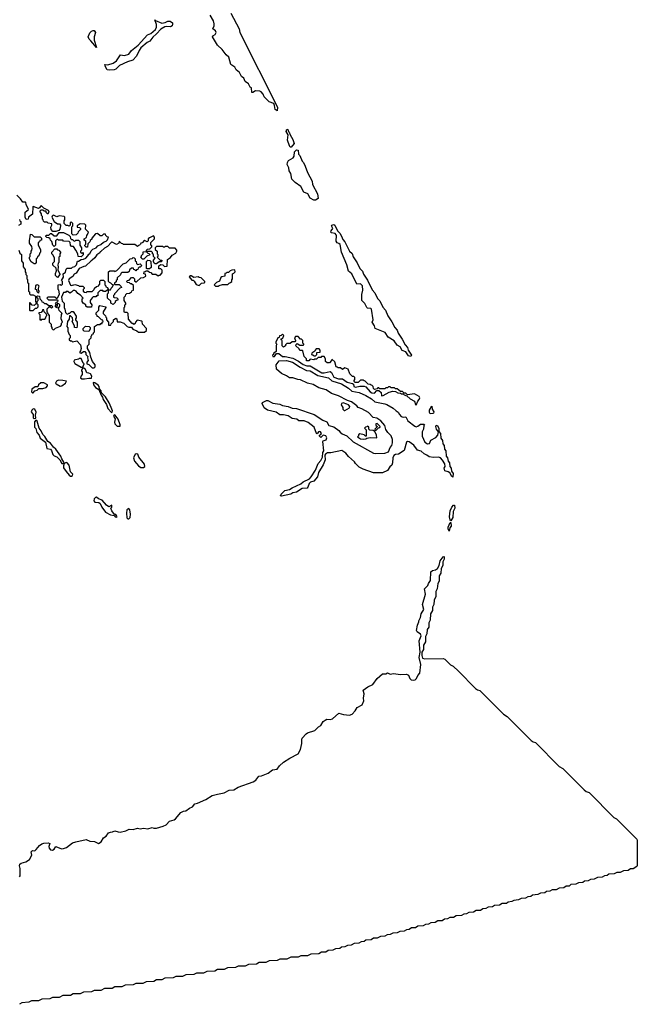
# Model space of a CAD drawing. Extents: x 2737310 to 2869991, y 870230 to 1012730.
# Tile 129 of 256: x 2862879 to 2869991, y 881009 to 892351. Entities that reach past the tile are written whole.
import ezdxf

# ---------------------------------------------------------------- set-up
doc = ezdxf.new("R2010")
doc.units = 0

msp = doc.modelspace()

# ---------------------------------------------------------------- linework, layer by layer
at = {"layer": '0CON02XD'}
for points in [[(2863915, 891768), (2863885, 891772), (2863865, 891810), (2863860, 891835), (2863895, 891832), (2863955, 891852), (2863992, 891878), (2864040, 891945), (2864085, 891940), (2864134, 891956), (2864165, 891998), (2864242, 892058), (2864352, 892175), (2864388, 892192), (2864441, 892239), (2864454, 892265), (2864454, 892294), (2864435, 892350), (2864442, 892342), (2864515, 892312), (2864555, 892318), (2864585, 892336), (2864610, 892335), (2864637, 892315), (2864640, 892295), (2864635, 892282), (2864615, 892268), (2864575, 892274), (2864550, 892270), (2864506, 892244), (2864455, 892188), (2864411, 892149), (2864376, 892104), (2864345, 892088), (2864274, 892026), (2864253, 891997), (2864225, 891930), (2864180, 891885), (2864120, 891865), (2864028, 891822), (2863985, 891780), (2863965, 891772), (2863915, 891768)], [(2865845, 891300), (2865820, 891315), (2865814, 891364), (2865804, 891384), (2865752, 891405), (2865695, 891462), (2865684, 891494), (2865661, 891521), (2865645, 891528), (2865595, 891530), (2865565, 891512), (2865552, 891512), (2865548, 891565), (2865533, 891575), (2865512, 891612), (2865475, 891640), (2865459, 891679), (2865433, 891695), (2865411, 891741), (2865373, 891775), (2865356, 891806), (2865312, 891835), (2865288, 891918), (2865258, 891945), (2865209, 892009), (2865155, 892058), (2865100, 892155), (2865102, 892165), (2865130, 892180), (2865140, 892205), (2865134, 892224), (2865104, 892245), (2865119, 892281), (2865120, 892305), (2865110, 892340), (2865072, 892405)], [(2865312, 892425), (2865406, 892245), (2865412, 892205), (2865846, 891345), (2865845, 891300)], [(2863765, 892030), (2863699, 892109), (2863678, 892125), (2863668, 892155), (2863685, 892198), (2863705, 892218), (2863725, 892228), (2863738, 892225), (2863752, 892205), (2863736, 892155), (2863736, 892116), (2863765, 892030)], [(2866005, 890883), (2865995, 890883), (2865985, 890898), (2865964, 890965), (2865970, 891025), (2865948, 891065), (2865955, 891092), (2865966, 891085), (2865973, 891063), (2865982, 891055), (2865992, 891025), (2866025, 890970), (2866040, 890925), (2866005, 890883)], [(2866285, 890273), (2866265, 890273), (2866225, 890297), (2866196, 890346), (2866150, 890365), (2866118, 890428), (2866050, 890475), (2866014, 890515), (2866000, 890580), (2865981, 890611), (2865980, 890645), (2865960, 890685), (2865961, 890705), (2865975, 890730), (2866030, 890760), (2866039, 890781), (2866045, 890830), (2866065, 890852), (2866085, 890848), (2866091, 890801), (2866106, 890785), (2866131, 890721), (2866147, 890705), (2866167, 890665), (2866192, 890592), (2866245, 890492), (2866252, 890452), (2866309, 890345), (2866317, 890293), (2866285, 890273)], [(2863805, 889860), (2863775, 889890), (2863750, 889885), (2863710, 889835), (2863708, 889822), (2863692, 889808), (2863688, 889792), (2863662, 889768), (2863658, 889732), (2863645, 889730), (2863630, 889745), (2863630, 889755), (2863640, 889765), (2863640, 889800), (2863622, 889812), (2863620, 889825), (2863648, 889842), (2863650, 889865), (2863660, 889875), (2863670, 889905), (2863638, 889938), (2863640, 889985), (2863630, 889995), (2863575, 889998), (2863542, 889978), (2863542, 889962), (2863568, 889958), (2863580, 889945), (2863580, 889935), (2863552, 889908), (2863548, 889892), (2863528, 889872), (2863495, 889870), (2863480, 889885), (2863480, 889965), (2863490, 889975), (2863490, 890005), (2863475, 890020), (2863460, 890015), (2863460, 889985), (2863447, 889973), (2863435, 889980), (2863415, 889980), (2863390, 890005), (2863390, 890035), (2863400, 890045), (2863400, 890075), (2863390, 890085), (2863335, 890092), (2863305, 890080), (2863277, 890097), (2863265, 890098), (2863252, 890088), (2863250, 890075), (2863277, 890027), (2863315, 890000), (2863338, 889998), (2863350, 889985), (2863350, 889975), (2863342, 889938), (2863328, 889922), (2863295, 889912), (2863262, 889912), (2863240, 889935), (2863238, 889962), (2863250, 889985), (2863248, 889998), (2863208, 890008), (2863197, 890017), (2863165, 890020), (2863152, 890032), (2863150, 890045), (2863140, 890055), (2863140, 890085), (2863130, 890095), (2863130, 890115), (2863112, 890145), (2863125, 890160), (2863145, 890160), (2863155, 890150), (2863178, 890148), (2863180, 890135), (2863195, 890120), (2863205, 890120), (2863220, 890135), (2863210, 890155), (2863155, 890180), (2863125, 890210), (2863108, 890182), (2863095, 890178), (2863035, 890200), (2863030, 890195), (2863028, 890112), (2862980, 890075), (2862978, 890052), (2862955, 890050), (2862940, 890075), (2862940, 890135), (2862980, 890165), (2862953, 890223), (2862950, 890245), (2862945, 890250), (2862915, 890250), (2862888, 890288), (2862845, 890330)], [(2862878, 890048), (2862880, 890035), (2862890, 890025), (2862890, 889995), (2862865, 889980)], [(2867385, 888470), (2867355, 888480), (2867324, 888524), (2867285, 888540), (2867262, 888582), (2867225, 888603), (2867192, 888652), (2867123, 888695), (2867086, 888746), (2866974, 888795), (2866966, 888826), (2866938, 888865), (2866951, 888895), (2866930, 889015), (2866924, 889024), (2866885, 889029), (2866877, 889035), (2866852, 889082), (2866819, 889115), (2866819, 889185), (2866831, 889235), (2866826, 889286), (2866805, 889307), (2866763, 889305), (2866703, 889423), (2866664, 889455), (2866646, 889526), (2866584, 889675), (2866570, 889760), (2866555, 889774), (2866535, 889780), (2866525, 889800), (2866529, 889865), (2866524, 889874), (2866510, 889890), (2866470, 889895), (2866463, 889905), (2866465, 889920), (2866483, 889945), (2866471, 889975), (2866473, 889985), (2866495, 889991), (2866509, 889985), (2866539, 889919), (2866565, 889892), (2866585, 889858), (2866599, 889819), (2866625, 889792), (2866677, 889685), (2866706, 889656), (2866719, 889619), (2866765, 889552), (2866797, 889485), (2866826, 889455), (2866839, 889419), (2866885, 889352), (2866939, 889239), (2866970, 889205), (2866999, 889139), (2867025, 889112), (2867059, 889039), (2867090, 889005), (2867119, 888939), (2867165, 888872), (2867197, 888805), (2867226, 888775), (2867239, 888739), (2867285, 888672), (2867317, 888605), (2867346, 888575), (2867354, 888544), (2867389, 888485), (2867385, 888470)], [(2862868, 889698), (2862882, 889662), (2862900, 889645), (2862900, 889575), (2862920, 889545), (2862920, 889505), (2862940, 889475), (2862940, 889445), (2862950, 889435), (2862950, 889415), (2862960, 889405), (2862960, 889365), (2862968, 889358), (2862970, 889325), (2862980, 889315), (2862980, 889225), (2862990, 889215), (2862990, 889195), (2863005, 889180), (2863035, 889180), (2863060, 889165), (2863060, 889105), (2863070, 889095), (2863068, 889082), (2863045, 889060), (2863022, 889062), (2862998, 889088), (2862992, 889088), (2862990, 889005), (2862995, 889000), (2863035, 889000), (2863062, 889028), (2863075, 889030), (2863090, 889045), (2863090, 889065), (2863080, 889075), (2863080, 889105), (2863090, 889115), (2863090, 889135), (2863070, 889155), (2863085, 889170), (2863108, 889168), (2863110, 889135), (2863128, 889118), (2863132, 889102), (2863148, 889098), (2863165, 889080), (2863185, 889080), (2863215, 889060), (2863245, 889060), (2863260, 889045), (2863245, 889030), (2863235, 889040), (2863215, 889040), (2863190, 889015), (2863190, 888985), (2863200, 888975), (2863202, 888962), (2863220, 888945), (2863220, 888865), (2863240, 888845), (2863240, 888815), (2863250, 888805), (2863250, 888795), (2863265, 888780), (2863277, 888783), (2863292, 888798), (2863348, 888822), (2863360, 888835), (2863360, 888855), (2863370, 888865), (2863358, 888905), (2863360, 888955), (2863367, 888967), (2863332, 889002), (2863330, 889015), (2863320, 889025), (2863337, 889043), (2863340, 889055), (2863340, 889065), (2863328, 889078), (2863315, 889080), (2863310, 889075), (2863308, 889032), (2863290, 889045), (2863290, 889055), (2863300, 889065), (2863300, 889075), (2863290, 889085), (2863302, 889098), (2863318, 889102), (2863320, 889115), (2863315, 889120), (2863215, 889120), (2863190, 889145), (2863205, 889160), (2863285, 889160), (2863305, 889140), (2863318, 889152), (2863338, 889195), (2863330, 889235), (2863320, 889245), (2863320, 889295), (2863345, 889300), (2863355, 889290), (2863370, 889305), (2863370, 889335), (2863362, 889345), (2863382, 889385), (2863380, 889425), (2863408, 889442), (2863412, 889478), (2863425, 889490), (2863475, 889490), (2863485, 889500), (2863515, 889510), (2863532, 889528), (2863545, 889570), (2863555, 889570), (2863585, 889590), (2863615, 889592), (2863640, 889605), (2863665, 889630), (2863675, 889650), (2863688, 889655), (2863702, 889688), (2863722, 889708), (2863760, 889725), (2863780, 889745), (2863815, 889762), (2863845, 889788), (2863875, 889800), (2863890, 889815), (2863900, 889845), (2863885, 889850), (2863870, 889865), (2863865, 889880), (2863845, 889880), (2863825, 889860), (2863805, 889860)], [(2863055, 889540), (2863045, 889540), (2863011, 889561), (2862990, 889595), (2862990, 889615), (2863000, 889625), (2863000, 889655), (2863010, 889665), (2863010, 889685), (2863020, 889695), (2863022, 889715), (2863017, 889737), (2862990, 889775), (2862990, 889805), (2863005, 889880), (2863018, 889878), (2863045, 889850), (2863115, 889850), (2863130, 889835), (2863128, 889812), (2863112, 889808), (2863108, 889792), (2863090, 889785), (2863090, 889755), (2863120, 889705), (2863120, 889675), (2863110, 889665), (2863098, 889632), (2863082, 889618), (2863080, 889605), (2863070, 889595), (2863070, 889555), (2863055, 889540)], [(2863585, 889620), (2863552, 889622), (2863550, 889655), (2863527, 889697), (2863498, 889738), (2863475, 889740), (2863462, 889752), (2863460, 889785), (2863448, 889798), (2863385, 889800), (2863375, 889810), (2863325, 889810), (2863315, 889820), (2863305, 889820), (2863290, 889805), (2863290, 889755), (2863275, 889740), (2863260, 889755), (2863250, 889795), (2863232, 889812), (2863230, 889825), (2863215, 889840), (2863192, 889842), (2863180, 889855), (2863182, 889868), (2863215, 889870), (2863235, 889890), (2863245, 889890), (2863275, 889860), (2863305, 889860), (2863335, 889900), (2863385, 889900), (2863445, 889870), (2863460, 889855), (2863462, 889832), (2863475, 889820), (2863488, 889818), (2863502, 889802), (2863515, 889800), (2863525, 889810), (2863555, 889810), (2863570, 889795), (2863570, 889755), (2863590, 889725), (2863590, 889695), (2863580, 889685), (2863580, 889675), (2863595, 889660), (2863605, 889670), (2863610, 889665), (2863608, 889642), (2863585, 889620)], [(2863735, 888340), (2863747, 888353), (2863746, 888376), (2863718, 888415), (2863698, 888465), (2863687, 888517), (2863658, 888565), (2863658, 888585), (2863660, 888595), (2863680, 888615), (2863680, 888665), (2863700, 888685), (2863700, 888705), (2863710, 888715), (2863712, 888728), (2863728, 888732), (2863730, 888745), (2863740, 888755), (2863740, 888815), (2863775, 888840), (2863805, 888840), (2863815, 888850), (2863828, 888852), (2863830, 888865), (2863840, 888875), (2863838, 888888), (2863822, 888892), (2863785, 888930), (2863772, 888932), (2863770, 888945), (2863760, 888955), (2863760, 888975), (2863790, 889005), (2863791, 889039), (2863801, 889059), (2863870, 889045), (2863870, 889035), (2863840, 888985), (2863840, 888965), (2863868, 888938), (2863870, 888925), (2863880, 888915), (2863880, 888895), (2863900, 888865), (2863902, 888832), (2863928, 888832), (2863932, 888848), (2863960, 888875), (2863960, 888895), (2863985, 888912), (2863996, 888906), (2864002, 888872), (2864035, 888872), (2864077, 888857), (2864115, 888818), (2864135, 888810), (2864165, 888810), (2864180, 888785), (2864228, 888768), (2864245, 888750), (2864315, 888750), (2864338, 888772), (2864340, 888795), (2864292, 888842), (2864290, 888875), (2864285, 888880), (2864232, 888888), (2864212, 888868), (2864208, 888852), (2864195, 888840), (2864185, 888850), (2864175, 888850), (2864132, 888902), (2864128, 888968), (2864115, 888980), (2864085, 888980), (2864080, 888985), (2864080, 889035), (2864090, 889045), (2864090, 889065), (2864100, 889075), (2864100, 889085), (2864080, 889115), (2864080, 889155), (2864098, 889172), (2864100, 889185), (2864112, 889198), (2864145, 889200), (2864155, 889210), (2864168, 889212), (2864172, 889228), (2864190, 889235), (2864188, 889288), (2864165, 889310), (2864155, 889310), (2864145, 889320), (2864122, 889322), (2864110, 889335), (2864122, 889348), (2864138, 889352), (2864165, 889380), (2864185, 889380), (2864200, 889365), (2864202, 889342), (2864215, 889330), (2864225, 889330), (2864272, 889378), (2864305, 889380), (2864330, 889395), (2864328, 889418), (2864310, 889425), (2864312, 889448), (2864325, 889450), (2864335, 889460), (2864355, 889460), (2864372, 889442), (2864388, 889438), (2864405, 889420), (2864445, 889420), (2864475, 889400), (2864485, 889410), (2864495, 889410), (2864520, 889435), (2864520, 889465), (2864505, 889480), (2864482, 889482), (2864480, 889515), (2864505, 889532), (2864527, 889527), (2864548, 889508), (2864578, 889512), (2864582, 889588), (2864615, 889612), (2864635, 889640), (2864678, 889662), (2864690, 889685), (2864688, 889698), (2864668, 889718), (2864605, 889720), (2864585, 889740), (2864555, 889740), (2864545, 889730), (2864535, 889730), (2864525, 889740), (2864455, 889740), (2864440, 889725), (2864440, 889705), (2864460, 889685), (2864460, 889655), (2864470, 889645), (2864470, 889625), (2864460, 889615), (2864495, 889580), (2864515, 889580), (2864518, 889572), (2864507, 889563), (2864485, 889560), (2864455, 889538), (2864438, 889538), (2864427, 889547), (2864418, 889565), (2864418, 889582), (2864440, 889605), (2864420, 889625), (2864420, 889645), (2864410, 889655), (2864408, 889668), (2864395, 889680), (2864340, 889680), (2864342, 889672), (2864355, 889660), (2864368, 889658), (2864378, 889642), (2864342, 889628), (2864308, 889592), (2864292, 889592), (2864270, 889615), (2864280, 889625), (2864280, 889635), (2864300, 889655), (2864302, 889678), (2864340, 889680), (2864340, 889695), (2864352, 889708), (2864378, 889712), (2864400, 889735), (2864400, 889745), (2864390, 889755), (2864390, 889785), (2864430, 889825), (2864430, 889845), (2864420, 889860), (2864372, 889838), (2864360, 889825), (2864360, 889805), (2864348, 889792), (2864322, 889802), (2864315, 889810), (2864288, 889782), (2864272, 889778), (2864270, 889765), (2864258, 889752), (2864245, 889750), (2864235, 889740), (2864205, 889760), (2864075, 889760), (2864065, 889770), (2864052, 889772), (2864025, 889800), (2864020, 889775), (2863995, 889762), (2863945, 889790), (2863935, 889790), (2863890, 889740), (2863855, 889718), (2863815, 889680), (2863804, 889676), (2863800, 889665), (2863767, 889643), (2863743, 889607), (2863715, 889580), (2863700, 889575), (2863638, 889512), (2863617, 889507), (2863562, 889485), (2863529, 889431), (2863505, 889420), (2863489, 889391), (2863448, 889365), (2863442, 889345), (2863462, 889292), (2863475, 889290), (2863515, 889302), (2863555, 889290), (2863565, 889280), (2863605, 889280), (2863620, 889265), (2863620, 889255), (2863610, 889245), (2863610, 889225), (2863625, 889212), (2863645, 889210), (2863655, 889220), (2863715, 889220), (2863738, 889242), (2863742, 889258), (2863762, 889278), (2863790, 889285), (2863790, 889295), (2863800, 889305), (2863802, 889338), (2863815, 889350), (2863845, 889350), (2863860, 889335), (2863860, 889295), (2863870, 889285), (2863872, 889272), (2863888, 889268), (2863900, 889240), (2863925, 889240), (2863932, 889258), (2863948, 889272), (2863950, 889285), (2863960, 889295), (2863942, 889302), (2863928, 889318), (2863912, 889322), (2863900, 889335), (2863902, 889448), (2863915, 889460), (2863965, 889460), (2863975, 889452), (2863998, 889462), (2864072, 889538), (2864105, 889550), (2864152, 889598), (2864175, 889600), (2864185, 889610), (2864198, 889608), (2864210, 889595), (2864210, 889575), (2864220, 889565), (2864222, 889542), (2864235, 889530), (2864265, 889540), (2864278, 889528), (2864280, 889515), (2864268, 889502), (2864255, 889500), (2864242, 889488), (2864238, 889472), (2864225, 889470), (2864215, 889460), (2864205, 889470), (2864192, 889472), (2864188, 889488), (2864165, 889490), (2864142, 889468), (2864138, 889452), (2864125, 889440), (2864055, 889440), (2864042, 889428), (2864038, 889412), (2864002, 889378), (2864000, 889355), (2863990, 889345), (2863988, 889332), (2863970, 889315), (2863970, 889305), (2863975, 889300), (2864025, 889300), (2864048, 889278), (2864050, 889265), (2864032, 889258), (2863970, 889195), (2863970, 889185), (2863960, 889175), (2863960, 889155), (2863965, 889150), (2863998, 889148), (2864010, 889135), (2864008, 889122), (2863992, 889118), (2863980, 889105), (2863978, 889092), (2863955, 889070), (2863930, 889085), (2863928, 889108), (2863890, 889145), (2863890, 889195), (2863900, 889205), (2863900, 889240), (2863895, 889240), (2863865, 889220), (2863845, 889220), (2863835, 889230), (2863805, 889230), (2863780, 889205), (2863778, 889172), (2863765, 889170), (2863755, 889160), (2863725, 889160), (2863712, 889148), (2863690, 889115), (2863690, 889095), (2863710, 889065), (2863705, 889040), (2863655, 889040), (2863642, 889052), (2863640, 889065), (2863610, 889085), (2863600, 889105), (2863600, 889135), (2863610, 889145), (2863579, 889179), (2863547, 889197), (2863528, 889225), (2863515, 889232), (2863495, 889232), (2863475, 889212), (2863455, 889202), (2863435, 889220), (2863415, 889220), (2863405, 889210), (2863382, 889208), (2863362, 889155), (2863368, 889108), (2863390, 889085), (2863390, 889035), (2863400, 889015), (2863405, 888980), (2863422, 888962), (2863435, 888960), (2863445, 888970), (2863458, 888972), (2863475, 888990), (2863495, 888988), (2863530, 888935), (2863530, 888915), (2863520, 888905), (2863520, 888895), (2863540, 888865), (2863542, 888825), (2863535, 888800), (2863510, 888805), (2863510, 888825), (2863482, 888875), (2863490, 888885), (2863488, 888915), (2863465, 888940), (2863452, 888938), (2863447, 888903), (2863430, 888875), (2863422, 888815), (2863432, 888802), (2863434, 888764), (2863450, 888725), (2863460, 888715), (2863460, 888685), (2863450, 888675), (2863450, 888665), (2863462, 888652), (2863475, 888650), (2863485, 888640), (2863535, 888650), (2863580, 888605), (2863588, 888565), (2863580, 888535), (2863570, 888525), (2863572, 888512), (2863585, 888510), (2863615, 888528), (2863627, 888527), (2863640, 888515), (2863640, 888495), (2863662, 888472), (2863658, 888455), (2863667, 888425), (2863650, 888405), (2863650, 888385), (2863675, 888378), (2863715, 888340), (2863735, 888340)], [(2863315, 889380), (2863292, 889405), (2863291, 889429), (2863303, 889457), (2863299, 889489), (2863260, 889525), (2863260, 889545), (2863280, 889565), (2863280, 889605), (2863265, 889640), (2863250, 889655), (2863250, 889675), (2863285, 889710), (2863305, 889710), (2863315, 889700), (2863328, 889698), (2863350, 889675), (2863350, 889665), (2863340, 889655), (2863340, 889625), (2863330, 889615), (2863330, 889555), (2863320, 889545), (2863318, 889525), (2863322, 889505), (2863318, 889465), (2863340, 889425), (2863340, 889415), (2863315, 889380)], [(2864375, 889480), (2864345, 889480), (2864340, 889485), (2864340, 889565), (2864355, 889580), (2864377, 889577), (2864390, 889565), (2864392, 889498), (2864375, 889480)], [(2864945, 889290), (2864972, 889318), (2865005, 889320), (2865010, 889325), (2865010, 889335), (2864968, 889378), (2864945, 889380), (2864935, 889390), (2864885, 889380), (2864855, 889400), (2864845, 889400), (2864832, 889388), (2864862, 889352), (2864875, 889350), (2864888, 889338), (2864912, 889302), (2864945, 889290)], [(2865165, 889280), (2865175, 889290), (2865215, 889300), (2865275, 889300), (2865292, 889318), (2865308, 889322), (2865320, 889335), (2865320, 889355), (2865330, 889365), (2865330, 889425), (2865345, 889430), (2865360, 889445), (2865358, 889468), (2865323, 889467), (2865302, 889458), (2865285, 889440), (2865265, 889440), (2865255, 889430), (2865242, 889428), (2865240, 889395), (2865205, 889390), (2865195, 889380), (2865179, 889341), (2865145, 889322), (2865120, 889295), (2865133, 889283), (2865165, 889280)], [(2863095, 889200), (2863080, 889215), (2863078, 889238), (2863060, 889245), (2863063, 889287), (2863075, 889300), (2863088, 889298), (2863098, 889285), (2863090, 889255), (2863090, 889235), (2863100, 889225), (2863095, 889200)], [(2863125, 888890), (2863135, 888900), (2863168, 888902), (2863180, 888915), (2863183, 888937), (2863190, 888945), (2863188, 888958), (2863160, 888985), (2863155, 889010), (2863142, 889008), (2863138, 888992), (2863125, 888980), (2863100, 888975), (2863100, 888965), (2863110, 888955), (2863110, 888895), (2863125, 888890)], [(2863675, 888760), (2863622, 888762), (2863610, 888775), (2863610, 888795), (2863635, 888820), (2863678, 888818), (2863690, 888805), (2863690, 888785), (2863675, 888760)], [(2867445, 887910), (2867463, 887957), (2867480, 887975), (2867488, 887995), (2867480, 888010), (2867425, 888040), (2867345, 888030), (2867325, 888050), (2867305, 888050), (2867287, 888067), (2867265, 888070), (2867225, 888098), (2867205, 888100), (2867195, 888110), (2867155, 888110), (2867145, 888120), (2867125, 888120), (2867115, 888110), (2867095, 888110), (2867085, 888100), (2867025, 888100), (2867015, 888110), (2867005, 888110), (2866995, 888100), (2866965, 888090), (2866952, 888102), (2866950, 888125), (2866938, 888138), (2866925, 888140), (2866915, 888150), (2866892, 888152), (2866858, 888188), (2866845, 888190), (2866835, 888200), (2866805, 888200), (2866775, 888170), (2866742, 888172), (2866730, 888185), (2866730, 888195), (2866740, 888205), (2866738, 888228), (2866725, 888240), (2866712, 888242), (2866682, 888272), (2866660, 888325), (2866625, 888340), (2866595, 888320), (2866575, 888340), (2866545, 888340), (2866535, 888350), (2866522, 888352), (2866508, 888408), (2866475, 888440), (2866470, 888425), (2866445, 888400), (2866435, 888398), (2866418, 888398), (2866402, 888412), (2866400, 888445), (2866385, 888470), (2866355, 888470), (2866345, 888460), (2866315, 888460), (2866298, 888442), (2866275, 888440), (2866265, 888432), (2866225, 888440), (2866207, 888423), (2866182, 888422), (2866180, 888445), (2866153, 888473), (2866140, 888535), (2866135, 888540), (2866105, 888540), (2866098, 888558), (2866060, 888595), (2866062, 888608), (2866075, 888620), (2866105, 888600), (2866145, 888600), (2866150, 888605), (2866150, 888615), (2866140, 888625), (2866140, 888655), (2866125, 888670), (2866112, 888672), (2866085, 888700), (2866055, 888700), (2866042, 888688), (2866052, 888662), (2866060, 888655), (2866048, 888642), (2866015, 888640), (2865995, 888620), (2865955, 888620), (2865940, 888605), (2865940, 888595), (2865915, 888580), (2865900, 888595), (2865900, 888655), (2865890, 888665), (2865890, 888675), (2865908, 888682), (2865920, 888715), (2865905, 888730), (2865888, 888712), (2865872, 888708), (2865868, 888692), (2865852, 888688), (2865830, 888635), (2865830, 888625), (2865840, 888615), (2865832, 888598), (2865832, 888528), (2865800, 888505), (2865800, 888495), (2865790, 888485), (2865795, 888470), (2865815, 888470), (2865836, 888504), (2865864, 888504), (2865905, 888470), (2865935, 888470), (2866023, 888453), (2866089, 888419), (2866115, 888397), (2866145, 888381), (2866185, 888362), (2866225, 888362), (2866360, 888285), (2866385, 888284), (2866455, 888300), (2866468, 888288), (2866498, 888235), (2866550, 888215), (2866595, 888214), (2866650, 888175), (2866712, 888162), (2866722, 888152), (2866728, 888125), (2866745, 888117), (2866795, 888130), (2866845, 888130), (2866865, 888120), (2866915, 888063), (2866935, 888053), (2866965, 888050), (2866992, 888078), (2867015, 888080), (2867040, 888055), (2867045, 888020), (2867065, 888022), (2867135, 888062), (2867175, 888072), (2867207, 888067), (2867235, 888052), (2867265, 888050), (2867275, 888040), (2867295, 888040), (2867305, 888030), (2867338, 888018), (2867375, 887982), (2867426, 887956), (2867435, 887920), (2867445, 887910)], [(2866285, 888480), (2866300, 888495), (2866302, 888518), (2866338, 888522), (2866340, 888545), (2866328, 888558), (2866292, 888558), (2866280, 888545), (2866278, 888532), (2866242, 888508), (2866240, 888495), (2866245, 888490), (2866255, 888490), (2866265, 888480), (2866285, 888480)], [(2863605, 888350), (2863620, 888385), (2863610, 888395), (2863588, 888448), (2863565, 888450), (2863555, 888440), (2863505, 888430), (2863502, 888415), (2863515, 888390), (2863585, 888350), (2863605, 888350)], [(2865895, 886863), (2865883, 886865), (2865888, 886885), (2865934, 886926), (2865985, 886938), (2866015, 886958), (2866117, 887003), (2866145, 887028), (2866215, 887062), (2866236, 887084), (2866287, 887163), (2866315, 887240), (2866348, 887275), (2866367, 887313), (2866370, 887365), (2866380, 887385), (2866368, 887492), (2866372, 887498), (2866408, 887512), (2866416, 887536), (2866406, 887556), (2866375, 887567), (2866345, 887540), (2866330, 887555), (2866330, 887565), (2866347, 887573), (2866353, 887585), (2866344, 887604), (2866335, 887609), (2866320, 887605), (2866305, 887580), (2866295, 887583), (2866269, 887659), (2866201, 887711), (2866155, 887729), (2866095, 887730), (2866069, 887749), (2866015, 887757), (2865969, 887789), (2865915, 887801), (2865875, 887800), (2865831, 887831), (2865732, 887855), (2865695, 887880), (2865671, 887931), (2865675, 887942), (2865720, 887965), (2865735, 887966), (2865795, 887933), (2865875, 887921), (2865905, 887908), (2865970, 887895), (2866015, 887876), (2866065, 887873), (2866270, 887805), (2866369, 887739), (2866415, 887717), (2866438, 887678), (2866495, 887660), (2866555, 887617), (2866568, 887598), (2866591, 887581), (2866645, 887557), (2866720, 887490), (2866955, 887358), (2866975, 887352), (2867085, 887356), (2867126, 887374), (2867145, 887422), (2867164, 887446), (2867172, 887475), (2867172, 887515), (2867156, 887556), (2867118, 887595), (2867095, 887630), (2867084, 887675), (2867039, 887729), (2866990, 887760), (2866949, 887769), (2866896, 887826), (2866820, 887870), (2866775, 887884), (2866762, 887902), (2866699, 887949), (2866655, 887964), (2866550, 888020), (2866468, 888045), (2866408, 888088), (2866325, 888111), (2866260, 888150), (2866195, 888164), (2866112, 888202), (2866080, 888205), (2866025, 888227), (2865984, 888224), (2865950, 888250), (2865895, 888274), (2865837, 888325), (2865834, 888375), (2865865, 888422), (2865950, 888425), (2866022, 888405), (2866107, 888347), (2866181, 888311), (2866225, 888306), (2866312, 888252), (2866435, 888226), (2866472, 888192), (2866585, 888156), (2866665, 888106), (2866705, 888073), (2866790, 888055), (2866865, 888022), (2866932, 887985), (2866970, 887950), (2867085, 887927), (2867105, 887918), (2867180, 887875), (2867214, 887844), (2867239, 887829), (2867252, 887802), (2867272, 887782), (2867295, 887773), (2867326, 887776), (2867350, 887730), (2867428, 887668), (2867445, 887663), (2867462, 887668), (2867495, 887690), (2867535, 887690), (2867540, 887685), (2867532, 887678), (2867530, 887635), (2867512, 887605), (2867512, 887555), (2867544, 887484), (2867575, 887466), (2867599, 887471), (2867615, 887507), (2867672, 887538), (2867694, 887566), (2867703, 887603), (2867677, 887635), (2867671, 887665), (2867675, 887678), (2867685, 887682), (2867707, 887647), (2867707, 887607), (2867726, 887585), (2867730, 887530), (2867746, 887505), (2867751, 887465), (2867766, 887445), (2867772, 887402), (2867786, 887385), (2867791, 887325), (2867806, 887305), (2867813, 887265), (2867828, 887245), (2867831, 887205), (2867846, 887185), (2867852, 887152), (2867870, 887125), (2867865, 887080), (2867855, 887088), (2867832, 887132), (2867814, 887144), (2867773, 887155), (2867768, 887185), (2867777, 887205), (2867774, 887235), (2867749, 887279), (2867724, 887304), (2867702, 887312), (2867645, 887307), (2867595, 887314), (2867566, 887336), (2867535, 887350), (2867502, 887382), (2867461, 887391), (2867418, 887448), (2867365, 887488), (2867345, 887491), (2867332, 887485), (2867305, 887390), (2867240, 887345), (2867205, 887344), (2867188, 887332), (2867176, 887305), (2867173, 887245), (2867165, 887220), (2867141, 887199), (2867115, 887158), (2867055, 887132), (2866955, 887132), (2866835, 887172), (2866790, 887195), (2866745, 887240), (2866736, 887256), (2866665, 887320), (2866636, 887356), (2866587, 887387), (2866463, 887363), (2866425, 887363), (2866402, 887348), (2866392, 887335), (2866395, 887280), (2866375, 887222), (2866320, 887135), (2866310, 887085), (2866265, 887037), (2866228, 887022), (2866212, 887008), (2866197, 886965), (2866188, 886955), (2866130, 886950), (2866065, 886907), (2866025, 886900), (2866000, 886885), (2865895, 886863)], [(2863594, 888214), (2863625, 888214), (2863675, 888223), (2863705, 888220), (2863708, 888245), (2863695, 888270), (2863675, 888280), (2863652, 888282), (2863635, 888320), (2863618, 888338), (2863605, 888340), (2863590, 888315), (2863590, 888305), (2863600, 888295), (2863600, 888265), (2863585, 888250), (2863578, 888225), (2863594, 888214)], [(2863035, 888052), (2863054, 888076), (2863080, 888085), (2863098, 888102), (2863145, 888104), (2863184, 888116), (2863200, 888135), (2863200, 888145), (2863155, 888168), (2863122, 888168), (2863096, 888144), (2863087, 888123), (2863055, 888120), (2863017, 888095), (2863016, 888066), (2863025, 888052), (2863035, 888052)], [(2863345, 888130), (2863365, 888132), (2863407, 888165), (2863418, 888188), (2863375, 888196), (2863325, 888197), (2863304, 888186), (2863292, 888165), (2863298, 888155), (2863345, 888130)], [(2863935, 887828), (2863945, 887830), (2863947, 887845), (2863933, 887885), (2863908, 887938), (2863868, 888005), (2863822, 888052), (2863817, 888077), (2863798, 888098), (2863793, 888125), (2863782, 888142), (2863745, 888168), (2863725, 888170), (2863730, 888145), (2863753, 888113), (2863790, 888090), (2863818, 888025), (2863834, 888004), (2863841, 887975), (2863880, 887920), (2863895, 887872), (2863935, 887828)], [(2866625, 887850), (2866675, 887880), (2866682, 887895), (2866667, 887915), (2866645, 887923), (2866605, 887936), (2866585, 887930), (2866580, 887915), (2866600, 887885), (2866600, 887865), (2866615, 887850), (2866625, 887850)], [(2867605, 887810), (2867598, 887825), (2867598, 887855), (2867625, 887898), (2867630, 887865), (2867647, 887835), (2867645, 887820), (2867635, 887814), (2867605, 887810)], [(2863045, 887758), (2863065, 887762), (2863062, 887795), (2863069, 887829), (2863053, 887863), (2863035, 887870), (2863018, 887855), (2863012, 887835), (2863032, 887805), (2863032, 887765), (2863045, 887758)], [(2864035, 887670), (2864036, 887685), (2864011, 887751), (2863978, 887795), (2863965, 887800), (2863958, 887785), (2863978, 887755), (2863970, 887715), (2863974, 887694), (2864000, 887670), (2864035, 887670)], [(2863390, 887240), (2863388, 887255), (2863364, 887294), (2863354, 887325), (2863295, 887403), (2863267, 887427), (2863234, 887474), (2863204, 887494), (2863169, 887549), (2863144, 887574), (2863127, 887615), (2863102, 887645), (2863080, 887725), (2863063, 887737), (2863051, 887719), (2863048, 887658), (2863065, 887640), (2863077, 887595), (2863102, 887565), (2863115, 887530), (2863176, 887486), (2863192, 887412), (2863235, 887402), (2863245, 887390), (2863261, 887341), (2863276, 887326), (2863305, 887317), (2863342, 887282), (2863365, 887240), (2863385, 887240), (2863390, 887240)], [(2866835, 887518), (2866865, 887522), (2866875, 887530), (2866915, 887538), (2866990, 887535), (2866987, 887565), (2866968, 887608), (2866948, 887618), (2866912, 887622), (2866900, 887635), (2866898, 887658), (2866885, 887670), (2866875, 887660), (2866862, 887658), (2866850, 887645), (2866870, 887625), (2866868, 887552), (2866862, 887552), (2866845, 887570), (2866795, 887580), (2866782, 887568), (2866780, 887555), (2866770, 887545), (2866805, 887524), (2866835, 887518)], [(2866972, 887622), (2866985, 887622), (2867012, 887648), (2867028, 887655), (2867030, 887665), (2866995, 887698), (2866980, 887695), (2866980, 887675), (2867000, 887665), (2866970, 887635), (2866972, 887622)], [(2864305, 887192), (2864320, 887205), (2864315, 887232), (2864252, 887312), (2864238, 887345), (2864225, 887351), (2864208, 887345), (2864188, 887305), (2864202, 887265), (2864245, 887212), (2864275, 887193), (2864305, 887192)], [(2863475, 887092), (2863488, 887102), (2863490, 887115), (2863464, 887144), (2863448, 887218), (2863425, 887248), (2863415, 887250), (2863390, 887240), (2863383, 887213), (2863385, 887190), (2863412, 887145), (2863448, 887105), (2863465, 887092), (2863475, 887092)], [(2863995, 886620), (2864000, 886625), (2863995, 886640), (2863985, 886650), (2863972, 886652), (2863940, 886695), (2863930, 886725), (2863940, 886735), (2863938, 886758), (2863905, 886738), (2863877, 886757), (2863830, 886815), (2863785, 886833), (2863765, 886850), (2863752, 886848), (2863735, 886830), (2863733, 886807), (2863743, 886795), (2863789, 886789), (2863805, 886778), (2863824, 886734), (2863865, 886677), (2863925, 886646), (2863965, 886640), (2863980, 886625), (2863995, 886620)], [(2867845, 886580), (2867835, 886590), (2867830, 886625), (2867837, 886695), (2867854, 886736), (2867875, 886758), (2867885, 886760), (2867888, 886725), (2867869, 886685), (2867866, 886615), (2867845, 886580)], [(2864125, 886600), (2864135, 886602), (2864150, 886615), (2864154, 886655), (2864146, 886705), (2864135, 886720), (2864114, 886706), (2864109, 886665), (2864113, 886613), (2864125, 886600)], [(2867825, 886460), (2867812, 886485), (2867812, 886505), (2867835, 886558), (2867845, 886560), (2867846, 886515), (2867832, 886498), (2867825, 886460)], [(2867494, 885466), (2867504, 885505), (2867533, 885555), (2867517, 885615), (2867551, 885735), (2867540, 885795), (2867578, 885832), (2867585, 885858), (2867610, 885890), (2867615, 885990), (2867632, 886005), (2867666, 886014), (2867690, 886030), (2867708, 886062), (2867722, 886118), (2867755, 886162), (2867766, 886166), (2867768, 886135), (2867751, 886105), (2867751, 886065), (2867732, 886028), (2867728, 885975), (2867711, 885945), (2867711, 885885), (2867693, 885855), (2867688, 885795), (2867671, 885765), (2867671, 885705), (2867651, 885665), (2867648, 885615), (2867631, 885585), (2867631, 885545), (2867608, 885505), (2867606, 885435), (2867591, 885405), (2867589, 885355), (2867572, 885328), (2867568, 885275), (2867551, 885245), (2867551, 885185), (2867529, 885145), (2867528, 885095), (2867510, 885065), (2867509, 885025), (2867518, 884998), (2867545, 884989), (2867755, 884991), (2867775, 884986), (2867840, 884920), (2867872, 884905), (2867932, 884845), (2868128, 884648), (2868152, 884632), (2868177, 884625), (2868450, 884350), (2868492, 884325), (2868768, 884048), (2868792, 884032), (2868817, 884025), (2869090, 883750), (2869132, 883725), (2869378, 883478), (2869402, 883462), (2869435, 883447), (2869720, 883160), (2869752, 883145), (2869985, 882912), (2869991, 882895), (2869991, 882605), (2869987, 882595), (2869945, 882571), (2869912, 882568), (2869885, 882552), (2869832, 882548), (2869795, 882529), (2869755, 882529), (2869725, 882512), (2869665, 882507), (2869645, 882491), (2869612, 882488), (2869585, 882472), (2869532, 882468), (2869495, 882449), (2869452, 882448), (2869425, 882432), (2869385, 882427), (2869365, 882411), (2869315, 882409), (2869285, 882392), (2869225, 882387), (2869205, 882371), (2869172, 882368), (2869145, 882352), (2869092, 882348), (2869055, 882329), (2869012, 882328), (2868985, 882312), (2868945, 882307), (2868925, 882291), (2868875, 882289), (2868845, 882272), (2868785, 882267), (2868765, 882251), (2868732, 882248), (2868705, 882232), (2868655, 882229), (2868625, 882211), (2868568, 882205), (2868545, 882192), (2868505, 882187), (2868485, 882171), (2868435, 882169), (2868405, 882152), (2868345, 882147), (2868325, 882131), (2868272, 882128), (2868245, 882112), (2868212, 882108), (2868185, 882091), (2868135, 882089), (2868105, 882072), (2868052, 882068), (2868025, 882051), (2867992, 882048), (2867965, 882032), (2867905, 882027), (2867875, 882009), (2867832, 882008), (2867805, 881992), (2867772, 881988), (2867745, 881971), (2867695, 881969), (2867665, 881952), (2867612, 881948), (2867585, 881931), (2867552, 881928), (2867525, 881912), (2867465, 881907), (2867435, 881889), (2867392, 881888), (2867365, 881872), (2867332, 881868), (2867305, 881851), (2867255, 881849), (2867225, 881832), (2867175, 881829), (2867145, 881811), (2867112, 881808), (2867085, 881792), (2867032, 881788), (2866995, 881769), (2866955, 881769), (2866925, 881752), (2866865, 881747), (2866845, 881731), (2866812, 881728), (2866785, 881712), (2866732, 881708), (2866695, 881689), (2866652, 881688), (2866625, 881672), (2866585, 881667), (2866565, 881651), (2866515, 881649), (2866485, 881632), (2866432, 881628), (2866405, 881611), (2866355, 881609), (2866325, 881592), (2866232, 881588), (2866195, 881569), (2866115, 881569), (2866085, 881552), (2866000, 881550), (2865972, 881538), (2865955, 881529), (2865875, 881529), (2865845, 881512), (2865752, 881508), (2865715, 881489), (2865635, 881489), (2865605, 881472), (2865512, 881468), (2865475, 881449), (2865395, 881449), (2865365, 881432), (2865272, 881428), (2865235, 881409), (2865155, 881409), (2865125, 881392), (2865032, 881388), (2864995, 881369), (2864915, 881369), (2864885, 881352), (2864792, 881348), (2864755, 881329), (2864675, 881329), (2864645, 881312), (2864552, 881308), (2864515, 881289), (2864455, 881289), (2864425, 881272), (2864335, 881269), (2864295, 881249), (2864215, 881249), (2864185, 881232), (2864095, 881229), (2864055, 881209), (2863975, 881209), (2863945, 881192), (2863855, 881189), (2863815, 881169), (2863735, 881169), (2863705, 881152), (2863615, 881149), (2863575, 881129), (2863495, 881129), (2863465, 881112), (2863375, 881109), (2863335, 881089), (2863255, 881089), (2863225, 881072), (2863135, 881069), (2863095, 881049), (2863015, 881049), (2862985, 881032), (2862905, 881027), (2862875, 881009)], [(2862875, 882478), (2862883, 882487), (2862884, 882574), (2862878, 882605), (2862882, 882625), (2862895, 882636), (2862950, 882650), (2862992, 882678), (2863018, 882725), (2863010, 882765), (2863025, 882780), (2863052, 882778), (2863069, 882791), (2863105, 882838), (2863132, 882858), (2863155, 882866), (2863205, 882867), (2863225, 882860), (2863216, 882825), (2863218, 882808), (2863235, 882787), (2863255, 882783), (2863274, 882796), (2863293, 882827), (2863361, 882801), (2863385, 882803), (2863416, 882814), (2863485, 882867), (2863525, 882882), (2863645, 882906), (2863685, 882889), (2863740, 882885), (2863785, 882860), (2863818, 882882), (2863843, 882925), (2863874, 882946), (2863903, 882985), (2863925, 882993), (2863946, 882994), (2863975, 883006), (2864014, 882994), (2864035, 882993), (2864102, 883008), (2864140, 883025), (2864185, 883021), (2864235, 883037), (2864265, 883031), (2864305, 883036), (2864355, 883031), (2864405, 883046), (2864425, 883036), (2864454, 883036), (2864530, 883060), (2864564, 883076), (2864605, 883120), (2864656, 883134), (2864674, 883146), (2864735, 883217), (2864765, 883232), (2864792, 883238), (2864835, 883269), (2864868, 883282), (2864895, 883320), (2864925, 883326), (2865022, 883368), (2865095, 883416), (2865155, 883431), (2865234, 883446), (2865290, 883475), (2865345, 883480), (2865395, 883509), (2865568, 883572), (2865600, 883590), (2865632, 883635), (2865665, 883640), (2865740, 883670), (2865792, 883708), (2865844, 883716), (2865870, 883755), (2865915, 883797), (2865988, 883845), (2866084, 883896), (2866112, 883945), (2866128, 884012), (2866128, 884055), (2866133, 884075), (2866178, 884125), (2866195, 884137), (2866276, 884164), (2866318, 884205), (2866348, 884222), (2866374, 884266), (2866395, 884282), (2866417, 884293), (2866455, 884290), (2866482, 884298), (2866555, 884362), (2866606, 884346), (2866675, 884340), (2866708, 884352), (2866742, 884388), (2866765, 884427), (2866822, 884458), (2866843, 884505), (2866837, 884535), (2866847, 884585), (2866834, 884626), (2866888, 884665), (2866945, 884692), (2866995, 884762), (2867055, 884817), (2867094, 884816), (2867115, 884827), (2867145, 884813), (2867185, 884819), (2867265, 884807), (2867335, 884813), (2867355, 884802), (2867372, 884762), (2867388, 884748), (2867416, 884744), (2867432, 884748), (2867448, 884762), (2867463, 884795), (2867487, 884825), (2867497, 884925), (2867480, 885005), (2867490, 885065), (2867480, 885195), (2867503, 885255), (2867494, 885274), (2867455, 885298), (2867450, 885315), (2867460, 885375), (2867476, 885414), (2867474, 885425), (2867494, 885466)]]:
    msp.add_lwpolyline(points, dxfattribs=at)

doc.saveas('drawing.dxf')
